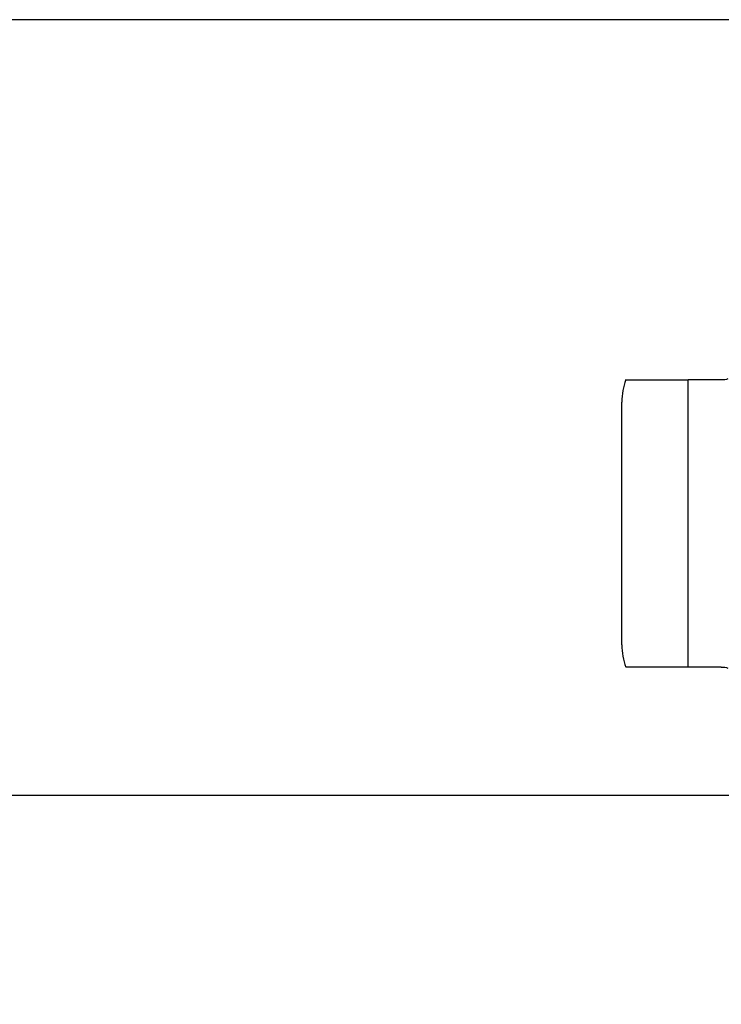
# Model space of a CAD drawing. Header units: inches. Extents: x 0.2 to 10.8, y 0.2 to 8.2.
# Tile 111 of 123: x 5.84 to 5.945, y 5.105 to 5.251. Entities that reach past the tile are written whole.
import ezdxf

# ---------------------------------------------------------------- set-up
doc = ezdxf.new("R2010")
doc.units = ezdxf.units.IN
doc.header["$MEASUREMENT"] = 0
doc.linetypes.add('HIDDEN', pattern=[0.07500000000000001, 0.05, -0.025])
doc.layers.add('DIMENSIONS', color=140, linetype='Continuous')
doc.styles.add('SLDTEXTSTYLE0', font='TXT', dxfattribs={"width": 0.7})
doc.dimstyles.new('SLDDIMSTYLE0', dxfattribs={"dimtxt": 0.0849609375, "dimasz": 0.13, "dimexe": 0, "dimexo": 0.0625, "dimgap": 0.021240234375, "dimtad": 0, "dimtih": 1, "dimtoh": 1, "dimlfac": 12, "dimrnd": 1e-09, "dimzin": 12, "dimdsep": 46, "dimtxsty": 'SLDTEXTSTYLE0', "dimsah": 1, "dimcen": 0.09, "dimadec": 0, "dimazin": 3, "dimtfac": 1, "dimtofl": 0, "dimtmove": 0, "dimatfit": 3, "dimfxl": 0, "dimfrac": 2, "dimtolj": 1, "dimtzin": 12, "dimarcsym": 0})

# ---------------------------------------------------------------- blocks, each defined once
blk = doc.blocks.new('_D_16')
at = {"layer": 'DIMENSIONS'}
for p, q in [((6.089792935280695, 5.135837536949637), (5.556361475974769, 5.135837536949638)), ((5.68136147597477, 5.135837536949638), (5.681361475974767, 4.289022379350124)), ((5.519787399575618, 4.134971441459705), (5.491257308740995, 4.134971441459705)), ((5.491257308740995, 4.134971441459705), (5.491257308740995, 3.999940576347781)), ((5.842935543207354, 4.134971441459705), (5.871465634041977, 4.134971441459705)), ((5.871465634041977, 4.134971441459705), (5.871465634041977, 3.999940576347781)), ((5.491257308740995, 3.999940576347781), (5.519787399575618, 3.999940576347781)), ((5.871465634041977, 3.999940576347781), (5.842935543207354, 3.999940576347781)), ((5.681361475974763, 3.095504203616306), (5.681361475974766, 3.980920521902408)), ((6.089792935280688, 3.095504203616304), (5.556361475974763, 3.095504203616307))]:
    blk.add_line(p, q, dxfattribs=at)
for points in [[(5.68136147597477, 5.135837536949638), (5.661361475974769, 5.005837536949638), (5.701361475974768, 5.005837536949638)], [(5.681361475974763, 3.095504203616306), (5.701361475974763, 3.225504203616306), (5.661361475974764, 3.225504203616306)]]:
    blk.add_solid(points, dxfattribs=at)
at = {"layer": 'DIMENSIONS', "char_height": 0.08333333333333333, "attachment_point": 1, "style": 'SLDTEXTSTYLE0'}
for s, insert in [('24.48', (5.519787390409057, 4.261413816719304)), ('621.9', (5.519787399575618, 4.107362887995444))]:
    blk.add_mtext(s, dxfattribs=dict(at, insert=insert))
blk = doc.blocks.new('_D_17')
at = {"layer": 'DIMENSIONS'}
for p, q in [((5.992584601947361, 5.251087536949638), (5.052772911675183, 5.251087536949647)), ((5.177772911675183, 5.251087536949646), (5.177772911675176, 4.344577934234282)), ((5.016198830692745, 4.214446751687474), (4.987668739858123, 4.214446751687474)), ((4.987668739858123, 4.214446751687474), (4.987668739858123, 4.079415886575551)), ((5.339346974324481, 4.214446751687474), (5.367877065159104, 4.214446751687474)), ((5.367877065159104, 4.214446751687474), (5.367877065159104, 4.079415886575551)), ((4.987668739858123, 4.079415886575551), (5.016198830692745, 4.079415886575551)), ((5.367877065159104, 4.079415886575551), (5.339346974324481, 4.079415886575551)), ((5.177772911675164, 2.980170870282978), (5.177772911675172, 3.92536496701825)), ((5.992584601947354, 2.980170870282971), (5.052772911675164, 2.980170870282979))]:
    blk.add_line(p, q, dxfattribs=at)
for points in [[(5.177772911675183, 5.251087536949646), (5.157772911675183, 5.121087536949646), (5.197772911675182, 5.121087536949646)], [(5.177772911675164, 2.980170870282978), (5.197772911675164, 3.110170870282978), (5.157772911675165, 3.110170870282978)]]:
    blk.add_solid(points, dxfattribs=at)
at = {"layer": 'DIMENSIONS', "char_height": 0.08333333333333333, "attachment_point": 1, "style": 'SLDTEXTSTYLE0'}
for s, insert in [('27.25', (5.016198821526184, 4.340889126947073)), ('692.2', (5.016198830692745, 4.186838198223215)), ('OPENING', (4.915735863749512, 4.032787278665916))]:
    blk.add_mtext(s, dxfattribs=dict(at, insert=insert))

msp = doc.modelspace()

# ---------------------------------------------------------------- linework, layer by layer
at = {"color": 7, "linetype": 'Continuous', "lineweight": 25}
for p, q in [((5.939655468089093, 5.154917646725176), (5.939655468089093, 5.197568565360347)), ((5.944576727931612, 5.197568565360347), (5.939655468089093, 5.197568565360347)), ((5.929812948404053, 5.176243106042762), (5.929812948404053, 5.194287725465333)), ((5.929812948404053, 5.15819848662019), (5.929812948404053, 5.176243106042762)), ((5.944576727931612, 5.154917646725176), (5.939655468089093, 5.154917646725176))]:
    msp.add_line(p, q, dxfattribs=at)
at = {"color": 7, "linetype": 'HIDDEN', "lineweight": 18}
msp.add_line((5.939655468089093, 5.197568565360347), (5.939655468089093, 5.154917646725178), dxfattribs=at)
at = {"color": 7, "linetype": 'Continuous', "lineweight": 25}
for centre, radius, start, end in [((5.939655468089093, 5.194287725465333), 0.009842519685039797, 160.2500112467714, 179.9999999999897), ((5.939655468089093, 5.15819848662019), 0.009842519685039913, 180, 199.6081191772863)]:
    msp.add_arc(centre, radius, start, end, dxfattribs=at)
for points, knots in [([(5.930469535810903, 5.197568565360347), (5.930451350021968, 5.197568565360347), (5.930407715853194, 5.197568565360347), (5.930980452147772, 5.197568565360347), (5.93229785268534, 5.197568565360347), (5.934463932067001, 5.197568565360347), (5.936897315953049, 5.197568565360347), (5.938796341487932, 5.197568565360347), (5.939655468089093, 5.197568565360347)], [0, 0, 0, 0, 0.159625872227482, 0.382999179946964, 0.6077260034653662, 0.7457164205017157, 0.8849611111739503, 1, 1, 1, 1]), ([(5.939655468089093, 5.154917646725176), (5.938856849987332, 5.154917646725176), (5.937262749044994, 5.154917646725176), (5.934958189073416, 5.154917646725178), (5.932700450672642, 5.154917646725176), (5.931005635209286, 5.154917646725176), (5.930383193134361, 5.154917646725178), (5.930448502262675, 5.154917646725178), (5.930469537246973, 5.154917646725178)], [0, 0, 0, 0, 0.1069754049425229, 0.2135308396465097, 0.356616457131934, 0.5735303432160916, 0.862641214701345, 1, 1, 1, 1])]:
    msp.add_open_spline(points, degree=3, knots=knots, dxfattribs=at)
for points in [[(5.945567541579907, 5.19772175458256), (5.94525860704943, 5.197623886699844), (5.944922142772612, 5.197568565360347), (5.944576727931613, 5.197568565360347)], [(5.944576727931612, 5.154917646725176), (5.944922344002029, 5.154917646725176), (5.945258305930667, 5.154862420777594), (5.945567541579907, 5.154764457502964)]]:
    msp.add_open_spline(points, degree=3, dxfattribs=at)

# ---------------------------------------------------------------- dimensions: what is measured, and where the dimension line sits
at = {"layer": 'DIMENSIONS'}
dim = msp.add_linear_dim(base=(5.177772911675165, 2.980170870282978), p1=(6.042584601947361, 5.251087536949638), p2=(6.042584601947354, 2.98017087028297), angle=90.0000000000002, text='<>\\POPENING', dimstyle='SLDDIMSTYLE0', dxfattribs=at)
dim.commit()
dim.dimension.update_dxf_attribs({"geometry": '_D_17', "text_midpoint": (5.177772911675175, 4.134971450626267), "dimtype": 160})
dim = msp.add_linear_dim(base=(5.681361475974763, 3.095504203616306), p1=(6.139792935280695, 5.135837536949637), p2=(6.139792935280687, 3.095504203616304), angle=90.0000000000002, dimstyle='SLDDIMSTYLE0', dxfattribs=at)
dim.commit()
dim.dimension.update_dxf_attribs({"geometry": '_D_16', "text_midpoint": (5.681361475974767, 4.134971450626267), "dimtype": 160})

doc.saveas('drawing.dxf')
